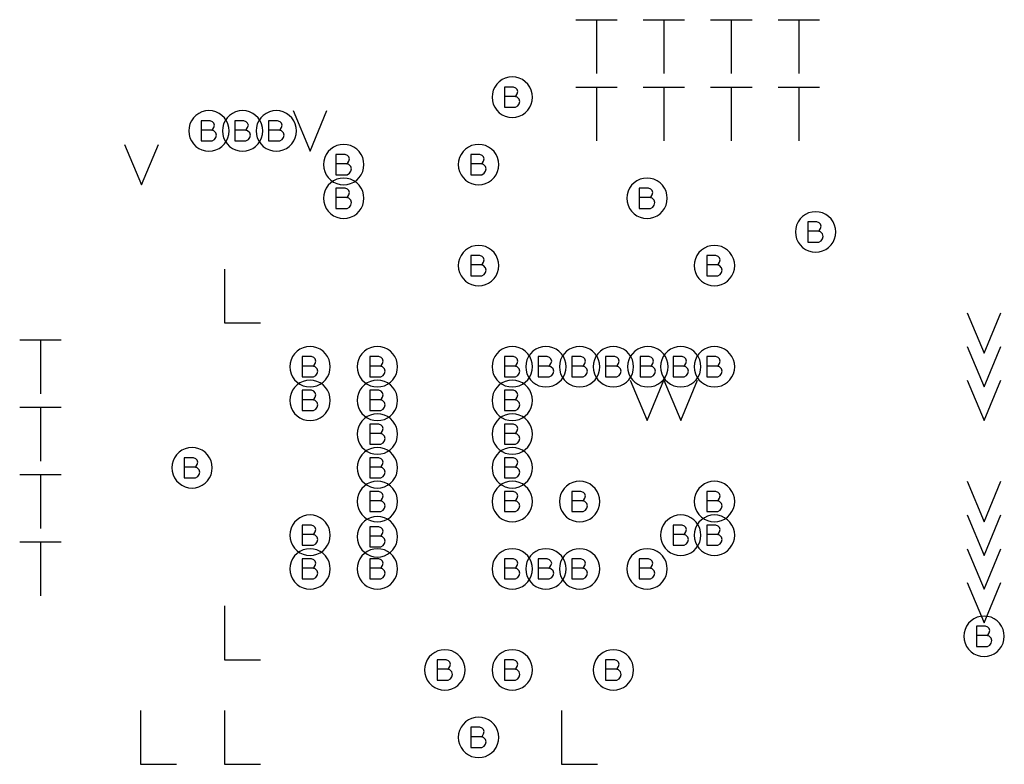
# Model space of a CAD drawing. Extents: x 280 to 610, y 250 to 460.
# Tile 26 of 53: x 368 to 383, y 321 to 332. Entities that reach past the tile are written whole.
import ezdxf

# ---------------------------------------------------------------- set-up
doc = ezdxf.new("R2010")
doc.units = 0
doc.layers.add('RVP8-IFD_G_fab_art', color=2, linetype='CONTINUOUS')

msp = doc.modelspace()

# ---------------------------------------------------------------- linework, layer by layer
at = {"layer": 'RVP8-IFD_G_fab_art'}
for points in [[(376.743, 331.75), (377.357, 331.75)], [(377.05, 331.75), (377.05, 330.95)], [(377.743, 331.75), (378.357, 331.75)], [(378.05, 331.75), (378.05, 330.95)], [(378.743, 331.75), (379.357, 331.75)], [(379.05, 331.75), (379.05, 330.95)], [(379.743, 331.75), (380.357, 331.75)], [(380.05, 331.75), (380.05, 330.95)], [(375.84, 330.61), (375.86, 330.625), (375.875, 330.65), (375.885, 330.685), (375.875, 330.715), (375.855, 330.735), (375.82, 330.75), (375.685, 330.75), (375.685, 330.45), (375.85, 330.45), (375.885, 330.47), (375.905, 330.5), (375.915, 330.535), (375.905, 330.57), (375.875, 330.6), (375.84, 330.61), (375.685, 330.61)], [(376.743, 330.75), (377.357, 330.75)], [(377.05, 330.75), (377.05, 329.95)], [(377.743, 330.75), (378.357, 330.75)], [(378.05, 330.75), (378.05, 329.95)], [(378.743, 330.75), (379.357, 330.75)], [(379.05, 330.75), (379.05, 329.95)], [(379.743, 330.75), (380.357, 330.75)], [(380.05, 330.75), (380.05, 329.95)], [(372.55, 330.4), (372.8, 329.8), (373.05, 330.4)], [(371.34, 330.11), (371.36, 330.125), (371.375, 330.15), (371.385, 330.185), (371.375, 330.215), (371.355, 330.235), (371.32, 330.25), (371.185, 330.25), (371.185, 329.95), (371.35, 329.95), (371.385, 329.97), (371.405, 330), (371.415, 330.035), (371.405, 330.07), (371.375, 330.1), (371.34, 330.11), (371.185, 330.11)], [(371.84, 330.11), (371.86, 330.125), (371.875, 330.15), (371.885, 330.185), (371.875, 330.215), (371.855, 330.235), (371.82, 330.25), (371.685, 330.25), (371.685, 329.95), (371.85, 329.95), (371.885, 329.97), (371.905, 330), (371.915, 330.035), (371.905, 330.07), (371.875, 330.1), (371.84, 330.11), (371.685, 330.11)], [(372.34, 330.11), (372.36, 330.125), (372.375, 330.15), (372.385, 330.185), (372.375, 330.215), (372.355, 330.235), (372.32, 330.25), (372.185, 330.25), (372.185, 329.95), (372.35, 329.95), (372.385, 329.97), (372.405, 330), (372.415, 330.035), (372.405, 330.07), (372.375, 330.1), (372.34, 330.11), (372.185, 330.11)], [(370.05, 329.9), (370.3, 329.3), (370.55, 329.9)], [(373.34, 329.61), (373.36, 329.625), (373.375, 329.65), (373.385, 329.685), (373.375, 329.715), (373.355, 329.735), (373.32, 329.75), (373.185, 329.75), (373.185, 329.45), (373.35, 329.45), (373.385, 329.47), (373.405, 329.5), (373.415, 329.535), (373.405, 329.57), (373.375, 329.6), (373.34, 329.61), (373.185, 329.61)], [(375.34, 329.61), (375.36, 329.625), (375.375, 329.65), (375.385, 329.685), (375.375, 329.715), (375.355, 329.735), (375.32, 329.75), (375.185, 329.75), (375.185, 329.45), (375.35, 329.45), (375.385, 329.47), (375.405, 329.5), (375.415, 329.535), (375.405, 329.57), (375.375, 329.6), (375.34, 329.61), (375.185, 329.61)], [(373.34, 329.11), (373.36, 329.125), (373.375, 329.15), (373.385, 329.185), (373.375, 329.215), (373.355, 329.235), (373.32, 329.25), (373.185, 329.25), (373.185, 328.95), (373.35, 328.95), (373.385, 328.97), (373.405, 329), (373.415, 329.035), (373.405, 329.07), (373.375, 329.1), (373.34, 329.11), (373.185, 329.11)], [(377.84, 329.11), (377.86, 329.125), (377.875, 329.15), (377.885, 329.185), (377.875, 329.215), (377.855, 329.235), (377.82, 329.25), (377.685, 329.25), (377.685, 328.95), (377.85, 328.95), (377.885, 328.97), (377.905, 329), (377.915, 329.035), (377.905, 329.07), (377.875, 329.1), (377.84, 329.11), (377.685, 329.11)], [(380.34, 328.61), (380.36, 328.625), (380.375, 328.65), (380.385, 328.685), (380.375, 328.715), (380.355, 328.735), (380.32, 328.75), (380.185, 328.75), (380.185, 328.45), (380.35, 328.45), (380.385, 328.47), (380.405, 328.5), (380.415, 328.535), (380.405, 328.57), (380.375, 328.6), (380.34, 328.61), (380.185, 328.61)], [(375.34, 328.11), (375.36, 328.125), (375.375, 328.15), (375.385, 328.185), (375.375, 328.215), (375.355, 328.235), (375.32, 328.25), (375.185, 328.25), (375.185, 327.95), (375.35, 327.95), (375.385, 327.97), (375.405, 328), (375.415, 328.035), (375.405, 328.07), (375.375, 328.1), (375.34, 328.11), (375.185, 328.11)], [(378.84, 328.11), (378.86, 328.125), (378.875, 328.15), (378.885, 328.185), (378.875, 328.215), (378.855, 328.235), (378.82, 328.25), (378.685, 328.25), (378.685, 327.95), (378.85, 327.95), (378.885, 327.97), (378.905, 328), (378.915, 328.035), (378.905, 328.07), (378.875, 328.1), (378.84, 328.11), (378.685, 328.11)], [(371.533, 328.05), (371.533, 327.25), (372.067, 327.25)], [(382.55, 327.4), (382.8, 326.8), (383.05, 327.4)], [(368.493, 327), (369.107, 327)], [(368.8, 327), (368.8, 326.2)], [(382.55, 326.9), (382.8, 326.3), (383.05, 326.9)], [(372.84, 326.61), (372.86, 326.625), (372.875, 326.65), (372.885, 326.685), (372.875, 326.715), (372.855, 326.735), (372.82, 326.75), (372.685, 326.75), (372.685, 326.45), (372.85, 326.45), (372.885, 326.47), (372.905, 326.5), (372.915, 326.535), (372.905, 326.57), (372.875, 326.6), (372.84, 326.61), (372.685, 326.61)], [(373.84, 326.61), (373.86, 326.625), (373.875, 326.65), (373.885, 326.685), (373.875, 326.715), (373.855, 326.735), (373.82, 326.75), (373.685, 326.75), (373.685, 326.45), (373.85, 326.45), (373.885, 326.47), (373.905, 326.5), (373.915, 326.535), (373.905, 326.57), (373.875, 326.6), (373.84, 326.61), (373.685, 326.61)], [(375.84, 326.61), (375.86, 326.625), (375.875, 326.65), (375.885, 326.685), (375.875, 326.715), (375.855, 326.735), (375.82, 326.75), (375.685, 326.75), (375.685, 326.45), (375.85, 326.45), (375.885, 326.47), (375.905, 326.5), (375.915, 326.535), (375.905, 326.57), (375.875, 326.6), (375.84, 326.61), (375.685, 326.61)], [(376.34, 326.61), (376.36, 326.625), (376.375, 326.65), (376.385, 326.685), (376.375, 326.715), (376.355, 326.735), (376.32, 326.75), (376.185, 326.75), (376.185, 326.45), (376.35, 326.45), (376.385, 326.47), (376.405, 326.5), (376.415, 326.535), (376.405, 326.57), (376.375, 326.6), (376.34, 326.61), (376.185, 326.61)], [(376.84, 326.61), (376.86, 326.625), (376.875, 326.65), (376.885, 326.685), (376.875, 326.715), (376.855, 326.735), (376.82, 326.75), (376.685, 326.75), (376.685, 326.45), (376.85, 326.45), (376.885, 326.47), (376.905, 326.5), (376.915, 326.535), (376.905, 326.57), (376.875, 326.6), (376.84, 326.61), (376.685, 326.61)], [(377.34, 326.61), (377.36, 326.625), (377.375, 326.65), (377.385, 326.685), (377.375, 326.715), (377.355, 326.735), (377.32, 326.75), (377.185, 326.75), (377.185, 326.45), (377.35, 326.45), (377.385, 326.47), (377.405, 326.5), (377.415, 326.535), (377.405, 326.57), (377.375, 326.6), (377.34, 326.61), (377.185, 326.61)], [(377.852, 326.61), (377.872, 326.625), (377.887, 326.65), (377.897, 326.685), (377.887, 326.715), (377.867, 326.735), (377.832, 326.75), (377.697, 326.75), (377.697, 326.45), (377.862, 326.45), (377.897, 326.47), (377.917, 326.5), (377.927, 326.535), (377.917, 326.57), (377.887, 326.6), (377.852, 326.61), (377.697, 326.61)], [(378.34, 326.61), (378.36, 326.625), (378.375, 326.65), (378.385, 326.685), (378.375, 326.715), (378.355, 326.735), (378.32, 326.75), (378.185, 326.75), (378.185, 326.45), (378.35, 326.45), (378.385, 326.47), (378.405, 326.5), (378.415, 326.535), (378.405, 326.57), (378.375, 326.6), (378.34, 326.61), (378.185, 326.61)], [(378.84, 326.61), (378.86, 326.625), (378.875, 326.65), (378.885, 326.685), (378.875, 326.715), (378.855, 326.735), (378.82, 326.75), (378.685, 326.75), (378.685, 326.45), (378.85, 326.45), (378.885, 326.47), (378.905, 326.5), (378.915, 326.535), (378.905, 326.57), (378.875, 326.6), (378.84, 326.61), (378.685, 326.61)], [(377.55, 326.4), (377.8, 325.8), (378.05, 326.4)], [(378.05, 326.4), (378.3, 325.8), (378.55, 326.4)], [(382.55, 326.4), (382.8, 325.8), (383.05, 326.4)], [(372.84, 326.11), (372.86, 326.125), (372.875, 326.15), (372.885, 326.185), (372.875, 326.215), (372.855, 326.235), (372.82, 326.25), (372.685, 326.25), (372.685, 325.95), (372.85, 325.95), (372.885, 325.97), (372.905, 326), (372.915, 326.035), (372.905, 326.07), (372.875, 326.1), (372.84, 326.11), (372.685, 326.11)], [(373.84, 326.11), (373.86, 326.125), (373.875, 326.15), (373.885, 326.185), (373.875, 326.215), (373.855, 326.235), (373.82, 326.25), (373.685, 326.25), (373.685, 325.95), (373.85, 325.95), (373.885, 325.97), (373.905, 326), (373.915, 326.035), (373.905, 326.07), (373.875, 326.1), (373.84, 326.11), (373.685, 326.11)], [(375.84, 326.11), (375.86, 326.125), (375.875, 326.15), (375.885, 326.185), (375.875, 326.215), (375.855, 326.235), (375.82, 326.25), (375.685, 326.25), (375.685, 325.95), (375.85, 325.95), (375.885, 325.97), (375.905, 326), (375.915, 326.035), (375.905, 326.07), (375.875, 326.1), (375.84, 326.11), (375.685, 326.11)], [(368.493, 326), (369.107, 326)], [(368.8, 326), (368.8, 325.2)], [(373.84, 325.61), (373.86, 325.625), (373.875, 325.65), (373.885, 325.685), (373.875, 325.715), (373.855, 325.735), (373.82, 325.75), (373.685, 325.75), (373.685, 325.45), (373.85, 325.45), (373.885, 325.47), (373.905, 325.5), (373.915, 325.535), (373.905, 325.57), (373.875, 325.6), (373.84, 325.61), (373.685, 325.61)], [(375.84, 325.61), (375.86, 325.625), (375.875, 325.65), (375.885, 325.685), (375.875, 325.715), (375.855, 325.735), (375.82, 325.75), (375.685, 325.75), (375.685, 325.45), (375.85, 325.45), (375.885, 325.47), (375.905, 325.5), (375.915, 325.535), (375.905, 325.57), (375.875, 325.6), (375.84, 325.61), (375.685, 325.61)], [(371.09, 325.11), (371.11, 325.125), (371.125, 325.15), (371.135, 325.185), (371.125, 325.215), (371.105, 325.235), (371.07, 325.25), (370.935, 325.25), (370.935, 324.95), (371.1, 324.95), (371.135, 324.97), (371.155, 325), (371.165, 325.035), (371.155, 325.07), (371.125, 325.1), (371.09, 325.11), (370.935, 325.11)], [(373.84, 325.11), (373.86, 325.125), (373.875, 325.15), (373.885, 325.185), (373.875, 325.215), (373.855, 325.235), (373.82, 325.25), (373.685, 325.25), (373.685, 324.95), (373.85, 324.95), (373.885, 324.97), (373.905, 325), (373.915, 325.035), (373.905, 325.07), (373.875, 325.1), (373.84, 325.11), (373.685, 325.11)], [(375.84, 325.11), (375.86, 325.125), (375.875, 325.15), (375.885, 325.185), (375.875, 325.215), (375.855, 325.235), (375.82, 325.25), (375.685, 325.25), (375.685, 324.95), (375.85, 324.95), (375.885, 324.97), (375.905, 325), (375.915, 325.035), (375.905, 325.07), (375.875, 325.1), (375.84, 325.11), (375.685, 325.11)], [(368.493, 325), (369.107, 325)], [(368.8, 325), (368.8, 324.2)], [(382.55, 324.9), (382.8, 324.3), (383.05, 324.9)], [(373.84, 324.61), (373.86, 324.625), (373.875, 324.65), (373.885, 324.685), (373.875, 324.715), (373.855, 324.735), (373.82, 324.75), (373.685, 324.75), (373.685, 324.45), (373.85, 324.45), (373.885, 324.47), (373.905, 324.5), (373.915, 324.535), (373.905, 324.57), (373.875, 324.6), (373.84, 324.61), (373.685, 324.61)], [(375.84, 324.61), (375.86, 324.625), (375.875, 324.65), (375.885, 324.685), (375.875, 324.715), (375.855, 324.735), (375.82, 324.75), (375.685, 324.75), (375.685, 324.45), (375.85, 324.45), (375.885, 324.47), (375.905, 324.5), (375.915, 324.535), (375.905, 324.57), (375.875, 324.6), (375.84, 324.61), (375.685, 324.61)], [(376.84, 324.61), (376.86, 324.625), (376.875, 324.65), (376.885, 324.685), (376.875, 324.715), (376.855, 324.735), (376.82, 324.75), (376.685, 324.75), (376.685, 324.45), (376.85, 324.45), (376.885, 324.47), (376.905, 324.5), (376.915, 324.535), (376.905, 324.57), (376.875, 324.6), (376.84, 324.61), (376.685, 324.61)], [(378.84, 324.61), (378.86, 324.625), (378.875, 324.65), (378.885, 324.685), (378.875, 324.715), (378.855, 324.735), (378.82, 324.75), (378.685, 324.75), (378.685, 324.45), (378.85, 324.45), (378.885, 324.47), (378.905, 324.5), (378.915, 324.535), (378.905, 324.57), (378.875, 324.6), (378.84, 324.61), (378.685, 324.61)], [(382.55, 324.4), (382.8, 323.8), (383.05, 324.4)], [(372.84, 324.11), (372.86, 324.125), (372.875, 324.15), (372.885, 324.185), (372.875, 324.215), (372.855, 324.235), (372.82, 324.25), (372.685, 324.25), (372.685, 323.95), (372.85, 323.95), (372.885, 323.97), (372.905, 324), (372.915, 324.035), (372.905, 324.07), (372.875, 324.1), (372.84, 324.11), (372.685, 324.11)], [(373.84, 324.086), (373.86, 324.101), (373.875, 324.126), (373.885, 324.161), (373.875, 324.191), (373.855, 324.211), (373.82, 324.226), (373.685, 324.226), (373.685, 323.926), (373.85, 323.926), (373.885, 323.946), (373.905, 323.976), (373.915, 324.011), (373.905, 324.046), (373.875, 324.076), (373.84, 324.086), (373.685, 324.086)], [(378.34, 324.11), (378.36, 324.125), (378.375, 324.15), (378.385, 324.185), (378.375, 324.215), (378.355, 324.235), (378.32, 324.25), (378.185, 324.25), (378.185, 323.95), (378.35, 323.95), (378.385, 323.97), (378.405, 324), (378.415, 324.035), (378.405, 324.07), (378.375, 324.1), (378.34, 324.11), (378.185, 324.11)], [(378.84, 324.11), (378.86, 324.125), (378.875, 324.15), (378.885, 324.185), (378.875, 324.215), (378.855, 324.235), (378.82, 324.25), (378.685, 324.25), (378.685, 323.95), (378.85, 323.95), (378.885, 323.97), (378.905, 324), (378.915, 324.035), (378.905, 324.07), (378.875, 324.1), (378.84, 324.11), (378.685, 324.11)], [(368.493, 324), (369.107, 324)], [(368.8, 324), (368.8, 323.2)], [(382.55, 323.9), (382.8, 323.3), (383.05, 323.9)], [(372.84, 323.61), (372.86, 323.625), (372.875, 323.65), (372.885, 323.685), (372.875, 323.715), (372.855, 323.735), (372.82, 323.75), (372.685, 323.75), (372.685, 323.45), (372.85, 323.45), (372.885, 323.47), (372.905, 323.5), (372.915, 323.535), (372.905, 323.57), (372.875, 323.6), (372.84, 323.61), (372.685, 323.61)], [(373.84, 323.61), (373.86, 323.625), (373.875, 323.65), (373.885, 323.685), (373.875, 323.715), (373.855, 323.735), (373.82, 323.75), (373.685, 323.75), (373.685, 323.45), (373.85, 323.45), (373.885, 323.47), (373.905, 323.5), (373.915, 323.535), (373.905, 323.57), (373.875, 323.6), (373.84, 323.61), (373.685, 323.61)], [(375.84, 323.61), (375.86, 323.625), (375.875, 323.65), (375.885, 323.685), (375.875, 323.715), (375.855, 323.735), (375.82, 323.75), (375.685, 323.75), (375.685, 323.45), (375.85, 323.45), (375.885, 323.47), (375.905, 323.5), (375.915, 323.535), (375.905, 323.57), (375.875, 323.6), (375.84, 323.61), (375.685, 323.61)], [(376.34, 323.61), (376.36, 323.625), (376.375, 323.65), (376.385, 323.685), (376.375, 323.715), (376.355, 323.735), (376.32, 323.75), (376.185, 323.75), (376.185, 323.45), (376.35, 323.45), (376.385, 323.47), (376.405, 323.5), (376.415, 323.535), (376.405, 323.57), (376.375, 323.6), (376.34, 323.61), (376.185, 323.61)], [(376.84, 323.61), (376.86, 323.625), (376.875, 323.65), (376.885, 323.685), (376.875, 323.715), (376.855, 323.735), (376.82, 323.75), (376.685, 323.75), (376.685, 323.45), (376.85, 323.45), (376.885, 323.47), (376.905, 323.5), (376.915, 323.535), (376.905, 323.57), (376.875, 323.6), (376.84, 323.61), (376.685, 323.61)], [(377.84, 323.61), (377.86, 323.625), (377.875, 323.65), (377.885, 323.685), (377.875, 323.715), (377.855, 323.735), (377.82, 323.75), (377.685, 323.75), (377.685, 323.45), (377.85, 323.45), (377.885, 323.47), (377.905, 323.5), (377.915, 323.535), (377.905, 323.57), (377.875, 323.6), (377.84, 323.61), (377.685, 323.61)], [(382.55, 323.4), (382.8, 322.8), (383.05, 323.4)], [(371.533, 323.05), (371.533, 322.25), (372.067, 322.25)], [(382.84, 322.61), (382.86, 322.625), (382.875, 322.65), (382.885, 322.685), (382.875, 322.715), (382.855, 322.735), (382.82, 322.75), (382.685, 322.75), (382.685, 322.45), (382.85, 322.45), (382.885, 322.47), (382.905, 322.5), (382.915, 322.535), (382.905, 322.57), (382.875, 322.6), (382.84, 322.61), (382.685, 322.61)], [(374.84, 322.11), (374.86, 322.125), (374.875, 322.15), (374.885, 322.185), (374.875, 322.215), (374.855, 322.235), (374.82, 322.25), (374.685, 322.25), (374.685, 321.95), (374.85, 321.95), (374.885, 321.97), (374.905, 322), (374.915, 322.035), (374.905, 322.07), (374.875, 322.1), (374.84, 322.11), (374.685, 322.11)], [(375.84, 322.11), (375.86, 322.125), (375.875, 322.15), (375.885, 322.185), (375.875, 322.215), (375.855, 322.235), (375.82, 322.25), (375.685, 322.25), (375.685, 321.95), (375.85, 321.95), (375.885, 321.97), (375.905, 322), (375.915, 322.035), (375.905, 322.07), (375.875, 322.1), (375.84, 322.11), (375.685, 322.11)], [(377.34, 322.11), (377.36, 322.125), (377.375, 322.15), (377.385, 322.185), (377.375, 322.215), (377.355, 322.235), (377.32, 322.25), (377.185, 322.25), (377.185, 321.95), (377.35, 321.95), (377.385, 321.97), (377.405, 322), (377.415, 322.035), (377.405, 322.07), (377.375, 322.1), (377.34, 322.11), (377.185, 322.11)], [(370.283, 321.5), (370.283, 320.7), (370.817, 320.7)], [(371.533, 321.5), (371.533, 320.7), (372.067, 320.7)], [(376.533, 321.5), (376.533, 320.7), (377.067, 320.7)], [(375.34, 321.11), (375.36, 321.125), (375.375, 321.15), (375.385, 321.185), (375.375, 321.215), (375.355, 321.235), (375.32, 321.25), (375.185, 321.25), (375.185, 320.95), (375.35, 320.95), (375.385, 320.97), (375.405, 321), (375.415, 321.035), (375.405, 321.07), (375.375, 321.1), (375.34, 321.11), (375.185, 321.11)]]:
    msp.add_lwpolyline(points, dxfattribs=at)
for points in [[(376.1, 330.6), (376.095, 330.652), (376.082, 330.703), (376.06, 330.75), (376.03, 330.793), (375.993, 330.83), (375.95, 330.86), (375.903, 330.882), (375.852, 330.895), (375.8, 330.9), (375.748, 330.895), (375.697, 330.882), (375.65, 330.86), (375.607, 330.83), (375.57, 330.793), (375.54, 330.75), (375.518, 330.703), (375.505, 330.652), (375.5, 330.6), (375.505, 330.548), (375.518, 330.497), (375.54, 330.45), (375.57, 330.407), (375.607, 330.37), (375.65, 330.34), (375.697, 330.318), (375.748, 330.305), (375.8, 330.3), (375.852, 330.305), (375.903, 330.318), (375.95, 330.34), (375.993, 330.37), (376.03, 330.407), (376.06, 330.45), (376.082, 330.497), (376.095, 330.548), (376.1, 330.6)], [(371.6, 330.1), (371.595, 330.152), (371.582, 330.203), (371.56, 330.25), (371.53, 330.293), (371.493, 330.33), (371.45, 330.36), (371.403, 330.382), (371.352, 330.395), (371.3, 330.4), (371.248, 330.395), (371.197, 330.382), (371.15, 330.36), (371.107, 330.33), (371.07, 330.293), (371.04, 330.25), (371.018, 330.203), (371.005, 330.152), (371, 330.1), (371.005, 330.048), (371.018, 329.997), (371.04, 329.95), (371.07, 329.907), (371.107, 329.87), (371.15, 329.84), (371.197, 329.818), (371.248, 329.805), (371.3, 329.8), (371.352, 329.805), (371.403, 329.818), (371.45, 329.84), (371.493, 329.87), (371.53, 329.907), (371.56, 329.95), (371.582, 329.997), (371.595, 330.048), (371.6, 330.1)], [(372.1, 330.1), (372.095, 330.152), (372.082, 330.203), (372.06, 330.25), (372.03, 330.293), (371.993, 330.33), (371.95, 330.36), (371.903, 330.382), (371.852, 330.395), (371.8, 330.4), (371.748, 330.395), (371.697, 330.382), (371.65, 330.36), (371.607, 330.33), (371.57, 330.293), (371.54, 330.25), (371.518, 330.203), (371.505, 330.152), (371.5, 330.1), (371.505, 330.048), (371.518, 329.997), (371.54, 329.95), (371.57, 329.907), (371.607, 329.87), (371.65, 329.84), (371.697, 329.818), (371.748, 329.805), (371.8, 329.8), (371.852, 329.805), (371.903, 329.818), (371.95, 329.84), (371.993, 329.87), (372.03, 329.907), (372.06, 329.95), (372.082, 329.997), (372.095, 330.048), (372.1, 330.1)], [(372.6, 330.1), (372.595, 330.152), (372.582, 330.203), (372.56, 330.25), (372.53, 330.293), (372.493, 330.33), (372.45, 330.36), (372.403, 330.382), (372.352, 330.395), (372.3, 330.4), (372.248, 330.395), (372.197, 330.382), (372.15, 330.36), (372.107, 330.33), (372.07, 330.293), (372.04, 330.25), (372.018, 330.203), (372.005, 330.152), (372, 330.1), (372.005, 330.048), (372.018, 329.997), (372.04, 329.95), (372.07, 329.907), (372.107, 329.87), (372.15, 329.84), (372.197, 329.818), (372.248, 329.805), (372.3, 329.8), (372.352, 329.805), (372.403, 329.818), (372.45, 329.84), (372.493, 329.87), (372.53, 329.907), (372.56, 329.95), (372.582, 329.997), (372.595, 330.048), (372.6, 330.1)], [(373.6, 329.6), (373.595, 329.652), (373.582, 329.703), (373.56, 329.75), (373.53, 329.793), (373.493, 329.83), (373.45, 329.86), (373.403, 329.882), (373.352, 329.895), (373.3, 329.9), (373.248, 329.895), (373.197, 329.882), (373.15, 329.86), (373.107, 329.83), (373.07, 329.793), (373.04, 329.75), (373.018, 329.703), (373.005, 329.652), (373, 329.6), (373.005, 329.548), (373.018, 329.497), (373.04, 329.45), (373.07, 329.407), (373.107, 329.37), (373.15, 329.34), (373.197, 329.318), (373.248, 329.305), (373.3, 329.3), (373.352, 329.305), (373.403, 329.318), (373.45, 329.34), (373.493, 329.37), (373.53, 329.407), (373.56, 329.45), (373.582, 329.497), (373.595, 329.548), (373.6, 329.6)], [(375.6, 329.6), (375.595, 329.652), (375.582, 329.703), (375.56, 329.75), (375.53, 329.793), (375.493, 329.83), (375.45, 329.86), (375.403, 329.882), (375.352, 329.895), (375.3, 329.9), (375.248, 329.895), (375.197, 329.882), (375.15, 329.86), (375.107, 329.83), (375.07, 329.793), (375.04, 329.75), (375.018, 329.703), (375.005, 329.652), (375, 329.6), (375.005, 329.548), (375.018, 329.497), (375.04, 329.45), (375.07, 329.407), (375.107, 329.37), (375.15, 329.34), (375.197, 329.318), (375.248, 329.305), (375.3, 329.3), (375.352, 329.305), (375.403, 329.318), (375.45, 329.34), (375.493, 329.37), (375.53, 329.407), (375.56, 329.45), (375.582, 329.497), (375.595, 329.548), (375.6, 329.6)], [(373.6, 329.1), (373.595, 329.152), (373.582, 329.203), (373.56, 329.25), (373.53, 329.293), (373.493, 329.33), (373.45, 329.36), (373.403, 329.382), (373.352, 329.395), (373.3, 329.4), (373.248, 329.395), (373.197, 329.382), (373.15, 329.36), (373.107, 329.33), (373.07, 329.293), (373.04, 329.25), (373.018, 329.203), (373.005, 329.152), (373, 329.1), (373.005, 329.048), (373.018, 328.997), (373.04, 328.95), (373.07, 328.907), (373.107, 328.87), (373.15, 328.84), (373.197, 328.818), (373.248, 328.805), (373.3, 328.8), (373.352, 328.805), (373.403, 328.818), (373.45, 328.84), (373.493, 328.87), (373.53, 328.907), (373.56, 328.95), (373.582, 328.997), (373.595, 329.048), (373.6, 329.1)], [(378.1, 329.1), (378.095, 329.152), (378.082, 329.203), (378.06, 329.25), (378.03, 329.293), (377.993, 329.33), (377.95, 329.36), (377.903, 329.382), (377.852, 329.395), (377.8, 329.4), (377.748, 329.395), (377.697, 329.382), (377.65, 329.36), (377.607, 329.33), (377.57, 329.293), (377.54, 329.25), (377.518, 329.203), (377.505, 329.152), (377.5, 329.1), (377.505, 329.048), (377.518, 328.997), (377.54, 328.95), (377.57, 328.907), (377.607, 328.87), (377.65, 328.84), (377.697, 328.818), (377.748, 328.805), (377.8, 328.8), (377.852, 328.805), (377.903, 328.818), (377.95, 328.84), (377.993, 328.87), (378.03, 328.907), (378.06, 328.95), (378.082, 328.997), (378.095, 329.048), (378.1, 329.1)], [(380.6, 328.6), (380.595, 328.652), (380.582, 328.703), (380.56, 328.75), (380.53, 328.793), (380.493, 328.83), (380.45, 328.86), (380.403, 328.882), (380.352, 328.895), (380.3, 328.9), (380.248, 328.895), (380.197, 328.882), (380.15, 328.86), (380.107, 328.83), (380.07, 328.793), (380.04, 328.75), (380.018, 328.703), (380.005, 328.652), (380, 328.6), (380.005, 328.548), (380.018, 328.497), (380.04, 328.45), (380.07, 328.407), (380.107, 328.37), (380.15, 328.34), (380.197, 328.318), (380.248, 328.305), (380.3, 328.3), (380.352, 328.305), (380.403, 328.318), (380.45, 328.34), (380.493, 328.37), (380.53, 328.407), (380.56, 328.45), (380.582, 328.497), (380.595, 328.548), (380.6, 328.6)], [(375.6, 328.1), (375.595, 328.152), (375.582, 328.203), (375.56, 328.25), (375.53, 328.293), (375.493, 328.33), (375.45, 328.36), (375.403, 328.382), (375.352, 328.395), (375.3, 328.4), (375.248, 328.395), (375.197, 328.382), (375.15, 328.36), (375.107, 328.33), (375.07, 328.293), (375.04, 328.25), (375.018, 328.203), (375.005, 328.152), (375, 328.1), (375.005, 328.048), (375.018, 327.997), (375.04, 327.95), (375.07, 327.907), (375.107, 327.87), (375.15, 327.84), (375.197, 327.818), (375.248, 327.805), (375.3, 327.8), (375.352, 327.805), (375.403, 327.818), (375.45, 327.84), (375.493, 327.87), (375.53, 327.907), (375.56, 327.95), (375.582, 327.997), (375.595, 328.048), (375.6, 328.1)], [(379.1, 328.1), (379.095, 328.152), (379.082, 328.203), (379.06, 328.25), (379.03, 328.293), (378.993, 328.33), (378.95, 328.36), (378.903, 328.382), (378.852, 328.395), (378.8, 328.4), (378.748, 328.395), (378.697, 328.382), (378.65, 328.36), (378.607, 328.33), (378.57, 328.293), (378.54, 328.25), (378.518, 328.203), (378.505, 328.152), (378.5, 328.1), (378.505, 328.048), (378.518, 327.997), (378.54, 327.95), (378.57, 327.907), (378.607, 327.87), (378.65, 327.84), (378.697, 327.818), (378.748, 327.805), (378.8, 327.8), (378.852, 327.805), (378.903, 327.818), (378.95, 327.84), (378.993, 327.87), (379.03, 327.907), (379.06, 327.95), (379.082, 327.997), (379.095, 328.048), (379.1, 328.1)], [(373.1, 326.6), (373.095, 326.652), (373.082, 326.703), (373.06, 326.75), (373.03, 326.793), (372.993, 326.83), (372.95, 326.86), (372.903, 326.882), (372.852, 326.895), (372.8, 326.9), (372.748, 326.895), (372.697, 326.882), (372.65, 326.86), (372.607, 326.83), (372.57, 326.793), (372.54, 326.75), (372.518, 326.703), (372.505, 326.652), (372.5, 326.6), (372.505, 326.548), (372.518, 326.497), (372.54, 326.45), (372.57, 326.407), (372.607, 326.37), (372.65, 326.34), (372.697, 326.318), (372.748, 326.305), (372.8, 326.3), (372.852, 326.305), (372.903, 326.318), (372.95, 326.34), (372.993, 326.37), (373.03, 326.407), (373.06, 326.45), (373.082, 326.497), (373.095, 326.548), (373.1, 326.6)], [(374.1, 326.6), (374.095, 326.652), (374.082, 326.703), (374.06, 326.75), (374.03, 326.793), (373.993, 326.83), (373.95, 326.86), (373.903, 326.882), (373.852, 326.895), (373.8, 326.9), (373.748, 326.895), (373.697, 326.882), (373.65, 326.86), (373.607, 326.83), (373.57, 326.793), (373.54, 326.75), (373.518, 326.703), (373.505, 326.652), (373.5, 326.6), (373.505, 326.548), (373.518, 326.497), (373.54, 326.45), (373.57, 326.407), (373.607, 326.37), (373.65, 326.34), (373.697, 326.318), (373.748, 326.305), (373.8, 326.3), (373.852, 326.305), (373.903, 326.318), (373.95, 326.34), (373.993, 326.37), (374.03, 326.407), (374.06, 326.45), (374.082, 326.497), (374.095, 326.548), (374.1, 326.6)], [(376.1, 326.6), (376.095, 326.652), (376.082, 326.703), (376.06, 326.75), (376.03, 326.793), (375.993, 326.83), (375.95, 326.86), (375.903, 326.882), (375.852, 326.895), (375.8, 326.9), (375.748, 326.895), (375.697, 326.882), (375.65, 326.86), (375.607, 326.83), (375.57, 326.793), (375.54, 326.75), (375.518, 326.703), (375.505, 326.652), (375.5, 326.6), (375.505, 326.548), (375.518, 326.497), (375.54, 326.45), (375.57, 326.407), (375.607, 326.37), (375.65, 326.34), (375.697, 326.318), (375.748, 326.305), (375.8, 326.3), (375.852, 326.305), (375.903, 326.318), (375.95, 326.34), (375.993, 326.37), (376.03, 326.407), (376.06, 326.45), (376.082, 326.497), (376.095, 326.548), (376.1, 326.6)], [(376.6, 326.6), (376.595, 326.652), (376.582, 326.703), (376.56, 326.75), (376.53, 326.793), (376.493, 326.83), (376.45, 326.86), (376.403, 326.882), (376.352, 326.895), (376.3, 326.9), (376.248, 326.895), (376.197, 326.882), (376.15, 326.86), (376.107, 326.83), (376.07, 326.793), (376.04, 326.75), (376.018, 326.703), (376.005, 326.652), (376, 326.6), (376.005, 326.548), (376.018, 326.497), (376.04, 326.45), (376.07, 326.407), (376.107, 326.37), (376.15, 326.34), (376.197, 326.318), (376.248, 326.305), (376.3, 326.3), (376.352, 326.305), (376.403, 326.318), (376.45, 326.34), (376.493, 326.37), (376.53, 326.407), (376.56, 326.45), (376.582, 326.497), (376.595, 326.548), (376.6, 326.6)], [(377.1, 326.6), (377.095, 326.652), (377.082, 326.703), (377.06, 326.75), (377.03, 326.793), (376.993, 326.83), (376.95, 326.86), (376.903, 326.882), (376.852, 326.895), (376.8, 326.9), (376.748, 326.895), (376.697, 326.882), (376.65, 326.86), (376.607, 326.83), (376.57, 326.793), (376.54, 326.75), (376.518, 326.703), (376.505, 326.652), (376.5, 326.6), (376.505, 326.548), (376.518, 326.497), (376.54, 326.45), (376.57, 326.407), (376.607, 326.37), (376.65, 326.34), (376.697, 326.318), (376.748, 326.305), (376.8, 326.3), (376.852, 326.305), (376.903, 326.318), (376.95, 326.34), (376.993, 326.37), (377.03, 326.407), (377.06, 326.45), (377.082, 326.497), (377.095, 326.548), (377.1, 326.6)], [(377.6, 326.6), (377.595, 326.652), (377.582, 326.703), (377.56, 326.75), (377.53, 326.793), (377.493, 326.83), (377.45, 326.86), (377.403, 326.882), (377.352, 326.895), (377.3, 326.9), (377.248, 326.895), (377.197, 326.882), (377.15, 326.86), (377.107, 326.83), (377.07, 326.793), (377.04, 326.75), (377.018, 326.703), (377.005, 326.652), (377, 326.6), (377.005, 326.548), (377.018, 326.497), (377.04, 326.45), (377.07, 326.407), (377.107, 326.37), (377.15, 326.34), (377.197, 326.318), (377.248, 326.305), (377.3, 326.3), (377.352, 326.305), (377.403, 326.318), (377.45, 326.34), (377.493, 326.37), (377.53, 326.407), (377.56, 326.45), (377.582, 326.497), (377.595, 326.548), (377.6, 326.6)], [(378.112, 326.6), (378.107, 326.652), (378.094, 326.703), (378.072, 326.75), (378.042, 326.793), (378.005, 326.83), (377.962, 326.86), (377.914, 326.882), (377.864, 326.895), (377.812, 326.9), (377.76, 326.895), (377.709, 326.882), (377.662, 326.86), (377.619, 326.83), (377.582, 326.793), (377.552, 326.75), (377.53, 326.703), (377.516, 326.652), (377.512, 326.6), (377.516, 326.548), (377.53, 326.497), (377.552, 326.45), (377.582, 326.407), (377.619, 326.37), (377.662, 326.34), (377.709, 326.318), (377.76, 326.305), (377.812, 326.3), (377.864, 326.305), (377.914, 326.318), (377.962, 326.34), (378.005, 326.37), (378.042, 326.407), (378.072, 326.45), (378.094, 326.497), (378.107, 326.548), (378.112, 326.6)], [(378.6, 326.6), (378.595, 326.652), (378.582, 326.703), (378.56, 326.75), (378.53, 326.793), (378.493, 326.83), (378.45, 326.86), (378.403, 326.882), (378.352, 326.895), (378.3, 326.9), (378.248, 326.895), (378.197, 326.882), (378.15, 326.86), (378.107, 326.83), (378.07, 326.793), (378.04, 326.75), (378.018, 326.703), (378.005, 326.652), (378, 326.6), (378.005, 326.548), (378.018, 326.497), (378.04, 326.45), (378.07, 326.407), (378.107, 326.37), (378.15, 326.34), (378.197, 326.318), (378.248, 326.305), (378.3, 326.3), (378.352, 326.305), (378.403, 326.318), (378.45, 326.34), (378.493, 326.37), (378.53, 326.407), (378.56, 326.45), (378.582, 326.497), (378.595, 326.548), (378.6, 326.6)], [(379.1, 326.6), (379.095, 326.652), (379.082, 326.703), (379.06, 326.75), (379.03, 326.793), (378.993, 326.83), (378.95, 326.86), (378.903, 326.882), (378.852, 326.895), (378.8, 326.9), (378.748, 326.895), (378.697, 326.882), (378.65, 326.86), (378.607, 326.83), (378.57, 326.793), (378.54, 326.75), (378.518, 326.703), (378.505, 326.652), (378.5, 326.6), (378.505, 326.548), (378.518, 326.497), (378.54, 326.45), (378.57, 326.407), (378.607, 326.37), (378.65, 326.34), (378.697, 326.318), (378.748, 326.305), (378.8, 326.3), (378.852, 326.305), (378.903, 326.318), (378.95, 326.34), (378.993, 326.37), (379.03, 326.407), (379.06, 326.45), (379.082, 326.497), (379.095, 326.548), (379.1, 326.6)], [(373.1, 326.1), (373.095, 326.152), (373.082, 326.203), (373.06, 326.25), (373.03, 326.293), (372.993, 326.33), (372.95, 326.36), (372.903, 326.382), (372.852, 326.395), (372.8, 326.4), (372.748, 326.395), (372.697, 326.382), (372.65, 326.36), (372.607, 326.33), (372.57, 326.293), (372.54, 326.25), (372.518, 326.203), (372.505, 326.152), (372.5, 326.1), (372.505, 326.048), (372.518, 325.997), (372.54, 325.95), (372.57, 325.907), (372.607, 325.87), (372.65, 325.84), (372.697, 325.818), (372.748, 325.805), (372.8, 325.8), (372.852, 325.805), (372.903, 325.818), (372.95, 325.84), (372.993, 325.87), (373.03, 325.907), (373.06, 325.95), (373.082, 325.997), (373.095, 326.048), (373.1, 326.1)], [(374.1, 326.1), (374.095, 326.152), (374.082, 326.203), (374.06, 326.25), (374.03, 326.293), (373.993, 326.33), (373.95, 326.36), (373.903, 326.382), (373.852, 326.395), (373.8, 326.4), (373.748, 326.395), (373.697, 326.382), (373.65, 326.36), (373.607, 326.33), (373.57, 326.293), (373.54, 326.25), (373.518, 326.203), (373.505, 326.152), (373.5, 326.1), (373.505, 326.048), (373.518, 325.997), (373.54, 325.95), (373.57, 325.907), (373.607, 325.87), (373.65, 325.84), (373.697, 325.818), (373.748, 325.805), (373.8, 325.8), (373.852, 325.805), (373.903, 325.818), (373.95, 325.84), (373.993, 325.87), (374.03, 325.907), (374.06, 325.95), (374.082, 325.997), (374.095, 326.048), (374.1, 326.1)], [(376.1, 326.1), (376.095, 326.152), (376.082, 326.203), (376.06, 326.25), (376.03, 326.293), (375.993, 326.33), (375.95, 326.36), (375.903, 326.382), (375.852, 326.395), (375.8, 326.4), (375.748, 326.395), (375.697, 326.382), (375.65, 326.36), (375.607, 326.33), (375.57, 326.293), (375.54, 326.25), (375.518, 326.203), (375.505, 326.152), (375.5, 326.1), (375.505, 326.048), (375.518, 325.997), (375.54, 325.95), (375.57, 325.907), (375.607, 325.87), (375.65, 325.84), (375.697, 325.818), (375.748, 325.805), (375.8, 325.8), (375.852, 325.805), (375.903, 325.818), (375.95, 325.84), (375.993, 325.87), (376.03, 325.907), (376.06, 325.95), (376.082, 325.997), (376.095, 326.048), (376.1, 326.1)], [(374.1, 325.6), (374.095, 325.652), (374.082, 325.703), (374.06, 325.75), (374.03, 325.793), (373.993, 325.83), (373.95, 325.86), (373.903, 325.882), (373.852, 325.895), (373.8, 325.9), (373.748, 325.895), (373.697, 325.882), (373.65, 325.86), (373.607, 325.83), (373.57, 325.793), (373.54, 325.75), (373.518, 325.703), (373.505, 325.652), (373.5, 325.6), (373.505, 325.548), (373.518, 325.497), (373.54, 325.45), (373.57, 325.407), (373.607, 325.37), (373.65, 325.34), (373.697, 325.318), (373.748, 325.305), (373.8, 325.3), (373.852, 325.305), (373.903, 325.318), (373.95, 325.34), (373.993, 325.37), (374.03, 325.407), (374.06, 325.45), (374.082, 325.497), (374.095, 325.548), (374.1, 325.6)], [(376.1, 325.6), (376.095, 325.652), (376.082, 325.703), (376.06, 325.75), (376.03, 325.793), (375.993, 325.83), (375.95, 325.86), (375.903, 325.882), (375.852, 325.895), (375.8, 325.9), (375.748, 325.895), (375.697, 325.882), (375.65, 325.86), (375.607, 325.83), (375.57, 325.793), (375.54, 325.75), (375.518, 325.703), (375.505, 325.652), (375.5, 325.6), (375.505, 325.548), (375.518, 325.497), (375.54, 325.45), (375.57, 325.407), (375.607, 325.37), (375.65, 325.34), (375.697, 325.318), (375.748, 325.305), (375.8, 325.3), (375.852, 325.305), (375.903, 325.318), (375.95, 325.34), (375.993, 325.37), (376.03, 325.407), (376.06, 325.45), (376.082, 325.497), (376.095, 325.548), (376.1, 325.6)], [(371.35, 325.1), (371.345, 325.152), (371.332, 325.203), (371.31, 325.25), (371.28, 325.293), (371.243, 325.33), (371.2, 325.36), (371.153, 325.382), (371.102, 325.395), (371.05, 325.4), (370.998, 325.395), (370.947, 325.382), (370.9, 325.36), (370.857, 325.33), (370.82, 325.293), (370.79, 325.25), (370.768, 325.203), (370.755, 325.152), (370.75, 325.1), (370.755, 325.048), (370.768, 324.997), (370.79, 324.95), (370.82, 324.907), (370.857, 324.87), (370.9, 324.84), (370.947, 324.818), (370.998, 324.805), (371.05, 324.8), (371.102, 324.805), (371.153, 324.818), (371.2, 324.84), (371.243, 324.87), (371.28, 324.907), (371.31, 324.95), (371.332, 324.997), (371.345, 325.048), (371.35, 325.1)], [(374.1, 325.1), (374.095, 325.152), (374.082, 325.203), (374.06, 325.25), (374.03, 325.293), (373.993, 325.33), (373.95, 325.36), (373.903, 325.382), (373.852, 325.395), (373.8, 325.4), (373.748, 325.395), (373.697, 325.382), (373.65, 325.36), (373.607, 325.33), (373.57, 325.293), (373.54, 325.25), (373.518, 325.203), (373.505, 325.152), (373.5, 325.1), (373.505, 325.048), (373.518, 324.997), (373.54, 324.95), (373.57, 324.907), (373.607, 324.87), (373.65, 324.84), (373.697, 324.818), (373.748, 324.805), (373.8, 324.8), (373.852, 324.805), (373.903, 324.818), (373.95, 324.84), (373.993, 324.87), (374.03, 324.907), (374.06, 324.95), (374.082, 324.997), (374.095, 325.048), (374.1, 325.1)], [(376.1, 325.1), (376.095, 325.152), (376.082, 325.203), (376.06, 325.25), (376.03, 325.293), (375.993, 325.33), (375.95, 325.36), (375.903, 325.382), (375.852, 325.395), (375.8, 325.4), (375.748, 325.395), (375.697, 325.382), (375.65, 325.36), (375.607, 325.33), (375.57, 325.293), (375.54, 325.25), (375.518, 325.203), (375.505, 325.152), (375.5, 325.1), (375.505, 325.048), (375.518, 324.997), (375.54, 324.95), (375.57, 324.907), (375.607, 324.87), (375.65, 324.84), (375.697, 324.818), (375.748, 324.805), (375.8, 324.8), (375.852, 324.805), (375.903, 324.818), (375.95, 324.84), (375.993, 324.87), (376.03, 324.907), (376.06, 324.95), (376.082, 324.997), (376.095, 325.048), (376.1, 325.1)], [(374.1, 324.6), (374.095, 324.652), (374.082, 324.703), (374.06, 324.75), (374.03, 324.793), (373.993, 324.83), (373.95, 324.86), (373.903, 324.882), (373.852, 324.895), (373.8, 324.9), (373.748, 324.895), (373.697, 324.882), (373.65, 324.86), (373.607, 324.83), (373.57, 324.793), (373.54, 324.75), (373.518, 324.703), (373.505, 324.652), (373.5, 324.6), (373.505, 324.548), (373.518, 324.497), (373.54, 324.45), (373.57, 324.407), (373.607, 324.37), (373.65, 324.34), (373.697, 324.318), (373.748, 324.305), (373.8, 324.3), (373.852, 324.305), (373.903, 324.318), (373.95, 324.34), (373.993, 324.37), (374.03, 324.407), (374.06, 324.45), (374.082, 324.497), (374.095, 324.548), (374.1, 324.6)], [(376.1, 324.6), (376.095, 324.652), (376.082, 324.703), (376.06, 324.75), (376.03, 324.793), (375.993, 324.83), (375.95, 324.86), (375.903, 324.882), (375.852, 324.895), (375.8, 324.9), (375.748, 324.895), (375.697, 324.882), (375.65, 324.86), (375.607, 324.83), (375.57, 324.793), (375.54, 324.75), (375.518, 324.703), (375.505, 324.652), (375.5, 324.6), (375.505, 324.548), (375.518, 324.497), (375.54, 324.45), (375.57, 324.407), (375.607, 324.37), (375.65, 324.34), (375.697, 324.318), (375.748, 324.305), (375.8, 324.3), (375.852, 324.305), (375.903, 324.318), (375.95, 324.34), (375.993, 324.37), (376.03, 324.407), (376.06, 324.45), (376.082, 324.497), (376.095, 324.548), (376.1, 324.6)], [(377.1, 324.6), (377.095, 324.652), (377.082, 324.703), (377.06, 324.75), (377.03, 324.793), (376.993, 324.83), (376.95, 324.86), (376.903, 324.882), (376.852, 324.895), (376.8, 324.9), (376.748, 324.895), (376.697, 324.882), (376.65, 324.86), (376.607, 324.83), (376.57, 324.793), (376.54, 324.75), (376.518, 324.703), (376.505, 324.652), (376.5, 324.6), (376.505, 324.548), (376.518, 324.497), (376.54, 324.45), (376.57, 324.407), (376.607, 324.37), (376.65, 324.34), (376.697, 324.318), (376.748, 324.305), (376.8, 324.3), (376.852, 324.305), (376.903, 324.318), (376.95, 324.34), (376.993, 324.37), (377.03, 324.407), (377.06, 324.45), (377.082, 324.497), (377.095, 324.548), (377.1, 324.6)], [(379.1, 324.6), (379.095, 324.652), (379.082, 324.703), (379.06, 324.75), (379.03, 324.793), (378.993, 324.83), (378.95, 324.86), (378.903, 324.882), (378.852, 324.895), (378.8, 324.9), (378.748, 324.895), (378.697, 324.882), (378.65, 324.86), (378.607, 324.83), (378.57, 324.793), (378.54, 324.75), (378.518, 324.703), (378.505, 324.652), (378.5, 324.6), (378.505, 324.548), (378.518, 324.497), (378.54, 324.45), (378.57, 324.407), (378.607, 324.37), (378.65, 324.34), (378.697, 324.318), (378.748, 324.305), (378.8, 324.3), (378.852, 324.305), (378.903, 324.318), (378.95, 324.34), (378.993, 324.37), (379.03, 324.407), (379.06, 324.45), (379.082, 324.497), (379.095, 324.548), (379.1, 324.6)], [(373.1, 324.1), (373.095, 324.152), (373.082, 324.203), (373.06, 324.25), (373.03, 324.293), (372.993, 324.33), (372.95, 324.36), (372.903, 324.382), (372.852, 324.395), (372.8, 324.4), (372.748, 324.395), (372.697, 324.382), (372.65, 324.36), (372.607, 324.33), (372.57, 324.293), (372.54, 324.25), (372.518, 324.203), (372.505, 324.152), (372.5, 324.1), (372.505, 324.048), (372.518, 323.997), (372.54, 323.95), (372.57, 323.907), (372.607, 323.87), (372.65, 323.84), (372.697, 323.818), (372.748, 323.805), (372.8, 323.8), (372.852, 323.805), (372.903, 323.818), (372.95, 323.84), (372.993, 323.87), (373.03, 323.907), (373.06, 323.95), (373.082, 323.997), (373.095, 324.048), (373.1, 324.1)], [(374.1, 324.076), (374.095, 324.128), (374.082, 324.179), (374.06, 324.226), (374.03, 324.269), (373.993, 324.306), (373.95, 324.336), (373.903, 324.358), (373.852, 324.372), (373.8, 324.376), (373.748, 324.372), (373.697, 324.358), (373.65, 324.336), (373.607, 324.306), (373.57, 324.269), (373.54, 324.226), (373.518, 324.179), (373.505, 324.128), (373.5, 324.076), (373.505, 324.024), (373.518, 323.974), (373.54, 323.926), (373.57, 323.884), (373.607, 323.847), (373.65, 323.817), (373.697, 323.794), (373.748, 323.781), (373.8, 323.776), (373.852, 323.781), (373.903, 323.794), (373.95, 323.817), (373.993, 323.847), (374.03, 323.884), (374.06, 323.926), (374.082, 323.974), (374.095, 324.024), (374.1, 324.076)], [(378.6, 324.1), (378.595, 324.152), (378.582, 324.203), (378.56, 324.25), (378.53, 324.293), (378.493, 324.33), (378.45, 324.36), (378.403, 324.382), (378.352, 324.395), (378.3, 324.4), (378.248, 324.395), (378.197, 324.382), (378.15, 324.36), (378.107, 324.33), (378.07, 324.293), (378.04, 324.25), (378.018, 324.203), (378.005, 324.152), (378, 324.1), (378.005, 324.048), (378.018, 323.997), (378.04, 323.95), (378.07, 323.907), (378.107, 323.87), (378.15, 323.84), (378.197, 323.818), (378.248, 323.805), (378.3, 323.8), (378.352, 323.805), (378.403, 323.818), (378.45, 323.84), (378.493, 323.87), (378.53, 323.907), (378.56, 323.95), (378.582, 323.997), (378.595, 324.048), (378.6, 324.1)], [(379.1, 324.1), (379.095, 324.152), (379.082, 324.203), (379.06, 324.25), (379.03, 324.293), (378.993, 324.33), (378.95, 324.36), (378.903, 324.382), (378.852, 324.395), (378.8, 324.4), (378.748, 324.395), (378.697, 324.382), (378.65, 324.36), (378.607, 324.33), (378.57, 324.293), (378.54, 324.25), (378.518, 324.203), (378.505, 324.152), (378.5, 324.1), (378.505, 324.048), (378.518, 323.997), (378.54, 323.95), (378.57, 323.907), (378.607, 323.87), (378.65, 323.84), (378.697, 323.818), (378.748, 323.805), (378.8, 323.8), (378.852, 323.805), (378.903, 323.818), (378.95, 323.84), (378.993, 323.87), (379.03, 323.907), (379.06, 323.95), (379.082, 323.997), (379.095, 324.048), (379.1, 324.1)], [(373.1, 323.6), (373.095, 323.652), (373.082, 323.703), (373.06, 323.75), (373.03, 323.793), (372.993, 323.83), (372.95, 323.86), (372.903, 323.882), (372.852, 323.895), (372.8, 323.9), (372.748, 323.895), (372.697, 323.882), (372.65, 323.86), (372.607, 323.83), (372.57, 323.793), (372.54, 323.75), (372.518, 323.703), (372.505, 323.652), (372.5, 323.6), (372.505, 323.548), (372.518, 323.497), (372.54, 323.45), (372.57, 323.407), (372.607, 323.37), (372.65, 323.34), (372.697, 323.318), (372.748, 323.305), (372.8, 323.3), (372.852, 323.305), (372.903, 323.318), (372.95, 323.34), (372.993, 323.37), (373.03, 323.407), (373.06, 323.45), (373.082, 323.497), (373.095, 323.548), (373.1, 323.6)], [(374.1, 323.6), (374.095, 323.652), (374.082, 323.703), (374.06, 323.75), (374.03, 323.793), (373.993, 323.83), (373.95, 323.86), (373.903, 323.882), (373.852, 323.895), (373.8, 323.9), (373.748, 323.895), (373.697, 323.882), (373.65, 323.86), (373.607, 323.83), (373.57, 323.793), (373.54, 323.75), (373.518, 323.703), (373.505, 323.652), (373.5, 323.6), (373.505, 323.548), (373.518, 323.497), (373.54, 323.45), (373.57, 323.407), (373.607, 323.37), (373.65, 323.34), (373.697, 323.318), (373.748, 323.305), (373.8, 323.3), (373.852, 323.305), (373.903, 323.318), (373.95, 323.34), (373.993, 323.37), (374.03, 323.407), (374.06, 323.45), (374.082, 323.497), (374.095, 323.548), (374.1, 323.6)], [(376.1, 323.6), (376.095, 323.652), (376.082, 323.703), (376.06, 323.75), (376.03, 323.793), (375.993, 323.83), (375.95, 323.86), (375.903, 323.882), (375.852, 323.895), (375.8, 323.9), (375.748, 323.895), (375.697, 323.882), (375.65, 323.86), (375.607, 323.83), (375.57, 323.793), (375.54, 323.75), (375.518, 323.703), (375.505, 323.652), (375.5, 323.6), (375.505, 323.548), (375.518, 323.497), (375.54, 323.45), (375.57, 323.407), (375.607, 323.37), (375.65, 323.34), (375.697, 323.318), (375.748, 323.305), (375.8, 323.3), (375.852, 323.305), (375.903, 323.318), (375.95, 323.34), (375.993, 323.37), (376.03, 323.407), (376.06, 323.45), (376.082, 323.497), (376.095, 323.548), (376.1, 323.6)], [(376.6, 323.6), (376.595, 323.652), (376.582, 323.703), (376.56, 323.75), (376.53, 323.793), (376.493, 323.83), (376.45, 323.86), (376.403, 323.882), (376.352, 323.895), (376.3, 323.9), (376.248, 323.895), (376.197, 323.882), (376.15, 323.86), (376.107, 323.83), (376.07, 323.793), (376.04, 323.75), (376.018, 323.703), (376.005, 323.652), (376, 323.6), (376.005, 323.548), (376.018, 323.497), (376.04, 323.45), (376.07, 323.407), (376.107, 323.37), (376.15, 323.34), (376.197, 323.318), (376.248, 323.305), (376.3, 323.3), (376.352, 323.305), (376.403, 323.318), (376.45, 323.34), (376.493, 323.37), (376.53, 323.407), (376.56, 323.45), (376.582, 323.497), (376.595, 323.548), (376.6, 323.6)], [(377.1, 323.6), (377.095, 323.652), (377.082, 323.703), (377.06, 323.75), (377.03, 323.793), (376.993, 323.83), (376.95, 323.86), (376.903, 323.882), (376.852, 323.895), (376.8, 323.9), (376.748, 323.895), (376.697, 323.882), (376.65, 323.86), (376.607, 323.83), (376.57, 323.793), (376.54, 323.75), (376.518, 323.703), (376.505, 323.652), (376.5, 323.6), (376.505, 323.548), (376.518, 323.497), (376.54, 323.45), (376.57, 323.407), (376.607, 323.37), (376.65, 323.34), (376.697, 323.318), (376.748, 323.305), (376.8, 323.3), (376.852, 323.305), (376.903, 323.318), (376.95, 323.34), (376.993, 323.37), (377.03, 323.407), (377.06, 323.45), (377.082, 323.497), (377.095, 323.548), (377.1, 323.6)], [(378.1, 323.6), (378.095, 323.652), (378.082, 323.703), (378.06, 323.75), (378.03, 323.793), (377.993, 323.83), (377.95, 323.86), (377.903, 323.882), (377.852, 323.895), (377.8, 323.9), (377.748, 323.895), (377.697, 323.882), (377.65, 323.86), (377.607, 323.83), (377.57, 323.793), (377.54, 323.75), (377.518, 323.703), (377.505, 323.652), (377.5, 323.6), (377.505, 323.548), (377.518, 323.497), (377.54, 323.45), (377.57, 323.407), (377.607, 323.37), (377.65, 323.34), (377.697, 323.318), (377.748, 323.305), (377.8, 323.3), (377.852, 323.305), (377.903, 323.318), (377.95, 323.34), (377.993, 323.37), (378.03, 323.407), (378.06, 323.45), (378.082, 323.497), (378.095, 323.548), (378.1, 323.6)], [(383.1, 322.6), (383.095, 322.652), (383.082, 322.703), (383.06, 322.75), (383.03, 322.793), (382.993, 322.83), (382.95, 322.86), (382.903, 322.882), (382.852, 322.895), (382.8, 322.9), (382.748, 322.895), (382.697, 322.882), (382.65, 322.86), (382.607, 322.83), (382.57, 322.793), (382.54, 322.75), (382.518, 322.703), (382.505, 322.652), (382.5, 322.6), (382.505, 322.548), (382.518, 322.497), (382.54, 322.45), (382.57, 322.407), (382.607, 322.37), (382.65, 322.34), (382.697, 322.318), (382.748, 322.305), (382.8, 322.3), (382.852, 322.305), (382.903, 322.318), (382.95, 322.34), (382.993, 322.37), (383.03, 322.407), (383.06, 322.45), (383.082, 322.497), (383.095, 322.548), (383.1, 322.6)], [(375.1, 322.1), (375.095, 322.152), (375.082, 322.203), (375.06, 322.25), (375.03, 322.293), (374.993, 322.33), (374.95, 322.36), (374.903, 322.382), (374.852, 322.395), (374.8, 322.4), (374.748, 322.395), (374.697, 322.382), (374.65, 322.36), (374.607, 322.33), (374.57, 322.293), (374.54, 322.25), (374.518, 322.203), (374.505, 322.152), (374.5, 322.1), (374.505, 322.048), (374.518, 321.997), (374.54, 321.95), (374.57, 321.907), (374.607, 321.87), (374.65, 321.84), (374.697, 321.818), (374.748, 321.805), (374.8, 321.8), (374.852, 321.805), (374.903, 321.818), (374.95, 321.84), (374.993, 321.87), (375.03, 321.907), (375.06, 321.95), (375.082, 321.997), (375.095, 322.048), (375.1, 322.1)], [(376.1, 322.1), (376.095, 322.152), (376.082, 322.203), (376.06, 322.25), (376.03, 322.293), (375.993, 322.33), (375.95, 322.36), (375.903, 322.382), (375.852, 322.395), (375.8, 322.4), (375.748, 322.395), (375.697, 322.382), (375.65, 322.36), (375.607, 322.33), (375.57, 322.293), (375.54, 322.25), (375.518, 322.203), (375.505, 322.152), (375.5, 322.1), (375.505, 322.048), (375.518, 321.997), (375.54, 321.95), (375.57, 321.907), (375.607, 321.87), (375.65, 321.84), (375.697, 321.818), (375.748, 321.805), (375.8, 321.8), (375.852, 321.805), (375.903, 321.818), (375.95, 321.84), (375.993, 321.87), (376.03, 321.907), (376.06, 321.95), (376.082, 321.997), (376.095, 322.048), (376.1, 322.1)], [(377.6, 322.1), (377.595, 322.152), (377.582, 322.203), (377.56, 322.25), (377.53, 322.293), (377.493, 322.33), (377.45, 322.36), (377.403, 322.382), (377.352, 322.395), (377.3, 322.4), (377.248, 322.395), (377.197, 322.382), (377.15, 322.36), (377.107, 322.33), (377.07, 322.293), (377.04, 322.25), (377.018, 322.203), (377.005, 322.152), (377, 322.1), (377.005, 322.048), (377.018, 321.997), (377.04, 321.95), (377.07, 321.907), (377.107, 321.87), (377.15, 321.84), (377.197, 321.818), (377.248, 321.805), (377.3, 321.8), (377.352, 321.805), (377.403, 321.818), (377.45, 321.84), (377.493, 321.87), (377.53, 321.907), (377.56, 321.95), (377.582, 321.997), (377.595, 322.048), (377.6, 322.1)], [(375.6, 321.1), (375.595, 321.152), (375.582, 321.203), (375.56, 321.25), (375.53, 321.293), (375.493, 321.33), (375.45, 321.36), (375.403, 321.382), (375.352, 321.395), (375.3, 321.4), (375.248, 321.395), (375.197, 321.382), (375.15, 321.36), (375.107, 321.33), (375.07, 321.293), (375.04, 321.25), (375.018, 321.203), (375.005, 321.152), (375, 321.1), (375.005, 321.048), (375.018, 320.997), (375.04, 320.95), (375.07, 320.907), (375.107, 320.87), (375.15, 320.84), (375.197, 320.818), (375.248, 320.805), (375.3, 320.8), (375.352, 320.805), (375.403, 320.818), (375.45, 320.84), (375.493, 320.87), (375.53, 320.907), (375.56, 320.95), (375.582, 320.997), (375.595, 321.048), (375.6, 321.1)]]:
    msp.add_lwpolyline(points, close=True, dxfattribs=at)

doc.saveas('drawing.dxf')
